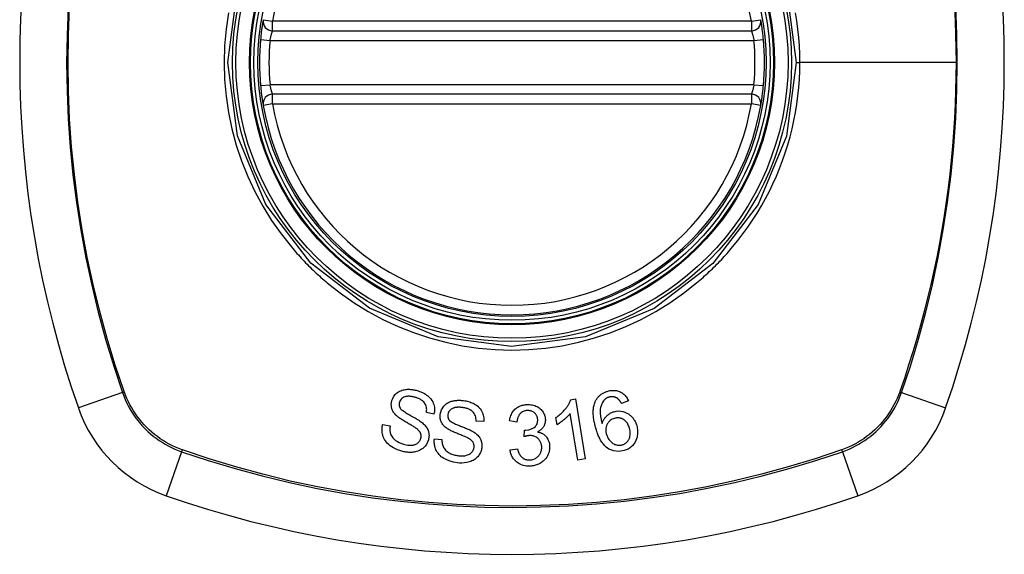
# Model space of a CAD drawing. Header units: inches. Extents: x 17 to 386, y 34 to 183.
# Tile 64 of 139: x 199.145 to 200.366, y 109.1 to 109.764. Entities that reach past the tile are written whole.
import ezdxf

# ---------------------------------------------------------------- set-up
doc = ezdxf.new("R2010")
doc.units = ezdxf.units.IN
doc.header["$MEASUREMENT"] = 0
doc.layers.add('Visible Edges(ANSI)', color=7, linetype='Continuous', lineweight=25)
doc.layers.add('Visible Tangent Edges(ANSI)', color=7, linetype='Continuous', lineweight=25)

msp = doc.modelspace()

# ---------------------------------------------------------------- linework, layer by layer
at = {"layer": 'Visible Edges(ANSI)'}
for p, q in [((199.4586, 109.7497), (200.0522, 109.7497)), ((200.0522, 109.671), (199.4586, 109.671)), ((199.8281, 109.2919), (199.834, 109.2929)), ((199.834, 109.2929), (199.8462, 109.2186)), ((199.8998, 109.2905), (199.8912, 109.2872)), ((199.6586, 109.274), (199.6493, 109.2759)), ((199.8113, 109.261), (199.8098, 109.2698)), ((199.8371, 109.2171), (199.8276, 109.275)), ((199.5951, 109.2613), (199.6044, 109.2594)), ((199.7203, 109.2648), (199.7108, 109.2654)), ((199.7615, 109.2643), (199.7523, 109.2656)), ((199.7705, 109.2461), (199.7711, 109.2542)), ((199.6592, 109.2433), (199.6686, 109.2428)), ((199.753, 109.2296), (199.7622, 109.2312)), ((199.8462, 109.2186), (199.8371, 109.2171))]:
    msp.add_line(p, q, dxfattribs=at)
at = {"layer": 'Visible Edges(ANSI)', "flags": 128}
for points in [[(199.447, 109.7635), (199.447, 109.7635), (199.4469, 109.7633), (199.4469, 109.7631), (199.4468, 109.7627), (199.4468, 109.7622), (199.4467, 109.7617), (199.4466, 109.761), (199.4464, 109.7603), (199.4463, 109.7594), (199.4461, 109.7585), (199.446, 109.7574), (199.4458, 109.7563), (199.4457, 109.7552), (199.4455, 109.7539), (199.4453, 109.7526), (199.4451, 109.7513), (199.4449, 109.7498), (199.4447, 109.7484), (199.4446, 109.7469), (199.4444, 109.7454), (199.4442, 109.7438), (199.444, 109.7422), (199.4439, 109.7406), (199.4437, 109.739)], [(200.0671, 109.739), (200.0669, 109.7406), (200.0668, 109.7422), (200.0666, 109.7438), (200.0664, 109.7454), (200.0663, 109.7469), (200.0661, 109.7484), (200.0659, 109.7498), (200.0657, 109.7513), (200.0655, 109.7526), (200.0654, 109.7539), (200.0652, 109.7552), (200.065, 109.7563), (200.0648, 109.7574), (200.0647, 109.7585), (200.0645, 109.7594), (200.0644, 109.7603), (200.0643, 109.761), (200.0642, 109.7617), (200.0641, 109.7622), (200.064, 109.7627), (200.0639, 109.7631), (200.0639, 109.7633), (200.0639, 109.7635), (200.0639, 109.7635)], [(199.4437, 109.6817), (199.4439, 109.6801), (199.444, 109.6785), (199.4442, 109.677), (199.4444, 109.6754), (199.4446, 109.6739), (199.4447, 109.6724), (199.4449, 109.6709), (199.4451, 109.6695), (199.4453, 109.6681), (199.4455, 109.6668), (199.4456, 109.6656), (199.4458, 109.6644), (199.446, 109.6633), (199.4461, 109.6623), (199.4463, 109.6613), (199.4464, 109.6605), (199.4465, 109.6597), (199.4467, 109.6591), (199.4468, 109.6585), (199.4468, 109.658), (199.4469, 109.6576), (199.4469, 109.6574), (199.447, 109.6572), (199.447, 109.6572)], [(200.0639, 109.6572), (200.0639, 109.6572), (200.0639, 109.6574), (200.0639, 109.6576), (200.064, 109.658), (200.0641, 109.6585), (200.0642, 109.6591), (200.0643, 109.6597), (200.0644, 109.6605), (200.0645, 109.6613), (200.0647, 109.6623), (200.0649, 109.6633), (200.065, 109.6644), (200.0652, 109.6656), (200.0654, 109.6668), (200.0655, 109.6681), (200.0657, 109.6695), (200.0659, 109.6709), (200.0661, 109.6724), (200.0663, 109.6739), (200.0665, 109.6754), (200.0666, 109.677), (200.0668, 109.6785), (200.0669, 109.6801), (200.0671, 109.6817)], [(199.6065, 109.2908), (199.6076, 109.2936), (199.6091, 109.2962), (199.6107, 109.2983), (199.6123, 109.2999), (199.6135, 109.3009), (199.6148, 109.3017), (199.6161, 109.3025), (199.6175, 109.3031), (199.619, 109.3037), (199.6204, 109.3041), (199.6219, 109.3044), (199.6233, 109.3046), (199.6247, 109.3048), (199.626, 109.3049), (199.6272, 109.3049), (199.6284, 109.3049), (199.6296, 109.3048), (199.6307, 109.3047), (199.6319, 109.3046), (199.6331, 109.3044), (199.6342, 109.3042), (199.6354, 109.3039), (199.6365, 109.3037), (199.6377, 109.3034)], [(199.6356, 109.2948), (199.6349, 109.295), (199.6342, 109.2952), (199.6335, 109.2954), (199.6328, 109.2956), (199.6321, 109.2957), (199.6313, 109.2958), (199.6306, 109.296), (199.6299, 109.296), (199.6291, 109.2961), (199.6284, 109.2962), (199.6277, 109.2962), (199.6269, 109.2962), (199.6262, 109.2962), (199.6254, 109.2961), (199.6247, 109.296), (199.6238, 109.2958), (199.6227, 109.2955), (199.6215, 109.295), (199.6202, 109.2943), (199.619, 109.2935), (199.618, 109.2925), (199.6171, 109.2914), (199.6164, 109.2901), (199.6159, 109.2888)], [(199.6493, 109.2759), (199.6495, 109.2772), (199.6496, 109.2785), (199.6497, 109.2799), (199.6496, 109.2812), (199.6494, 109.2825), (199.6491, 109.2838), (199.6487, 109.285), (199.6482, 109.2862), (199.6475, 109.2874), (199.6468, 109.2883), (199.6461, 109.2892), (199.6454, 109.2899), (199.6447, 109.2905), (199.644, 109.291), (199.6432, 109.2915), (199.6425, 109.292), (199.6416, 109.2925), (199.6408, 109.2929), (199.64, 109.2933), (199.6391, 109.2936), (199.6383, 109.294), (199.6374, 109.2943), (199.6365, 109.2946), (199.6356, 109.2948)], [(199.6377, 109.3034), (199.6393, 109.3029), (199.6408, 109.3023), (199.6424, 109.3017), (199.6439, 109.3011), (199.6454, 109.3004), (199.6468, 109.2996), (199.6482, 109.2987), (199.6496, 109.2978), (199.6509, 109.2968), (199.6523, 109.2957), (199.6536, 109.2944), (199.6549, 109.2929), (199.6561, 109.2912), (199.6571, 109.2894), (199.6579, 109.2876), (199.6585, 109.2859), (199.6589, 109.2843), (199.6592, 109.2828), (199.6593, 109.2814), (199.6594, 109.2799), (199.6593, 109.2784), (199.6592, 109.2769), (199.659, 109.2755), (199.6586, 109.274)], [(199.8584, 109.2891), (199.8587, 109.2899), (199.8591, 109.2907), (199.8595, 109.2915), (199.86, 109.2923), (199.8605, 109.293), (199.861, 109.2937), (199.8615, 109.2944), (199.8621, 109.2951), (199.8626, 109.2958), (199.8633, 109.2964), (199.8639, 109.297), (199.8646, 109.2976), (199.8653, 109.2982), (199.866, 109.2987), (199.8667, 109.2992), (199.8675, 109.2997), (199.8683, 109.3002), (199.8691, 109.3006), (199.8699, 109.301), (199.8707, 109.3014), (199.8716, 109.3017), (199.8724, 109.302), (199.8733, 109.3023), (199.8742, 109.3026)], [(199.8757, 109.2952), (199.8753, 109.2951), (199.875, 109.295), (199.8747, 109.2948), (199.8744, 109.2947), (199.874, 109.2946), (199.8737, 109.2944), (199.8734, 109.2943), (199.8731, 109.2941), (199.8728, 109.294), (199.8725, 109.2938), (199.8722, 109.2936), (199.8719, 109.2934), (199.8716, 109.2933), (199.8713, 109.2931), (199.8711, 109.2928), (199.8708, 109.2926), (199.8706, 109.2924), (199.8703, 109.2922), (199.8701, 109.2919), (199.8698, 109.2917), (199.8696, 109.2915), (199.8694, 109.2912), (199.8692, 109.2909), (199.8689, 109.2907)], [(199.8742, 109.3026), (199.8755, 109.3029), (199.8768, 109.3032), (199.8781, 109.3034), (199.8794, 109.3036), (199.8808, 109.3036), (199.8821, 109.3036), (199.8834, 109.3035), (199.8848, 109.3033), (199.886, 109.303), (199.8873, 109.3027), (199.8885, 109.3022), (199.8897, 109.3017), (199.8909, 109.3011), (199.892, 109.3004), (199.893, 109.2996), (199.894, 109.2988), (199.8949, 109.2979), (199.8958, 109.297), (199.8966, 109.296), (199.8974, 109.295), (199.898, 109.2939), (199.8987, 109.2928), (199.8993, 109.2916), (199.8998, 109.2905)], [(199.8857, 109.2939), (199.8853, 109.2941), (199.8849, 109.2943), (199.8845, 109.2945), (199.8841, 109.2947), (199.8837, 109.2949), (199.8833, 109.295), (199.8829, 109.2951), (199.8825, 109.2953), (199.8821, 109.2954), (199.8817, 109.2955), (199.8813, 109.2955), (199.8808, 109.2956), (199.8804, 109.2956), (199.88, 109.2957), (199.8796, 109.2957), (199.8791, 109.2957), (199.8787, 109.2957), (199.8783, 109.2956), (199.8778, 109.2956), (199.8774, 109.2955), (199.877, 109.2955), (199.8765, 109.2954), (199.8761, 109.2953), (199.8757, 109.2952)], [(199.8912, 109.2872), (199.891, 109.2876), (199.8909, 109.2879), (199.8907, 109.2882), (199.8905, 109.2885), (199.8903, 109.2888), (199.8901, 109.2891), (199.8899, 109.2894), (199.8897, 109.2897), (199.8895, 109.29), (199.8893, 109.2903), (199.889, 109.2906), (199.8888, 109.2909), (199.8886, 109.2912), (199.8884, 109.2915), (199.8881, 109.2918), (199.8879, 109.292), (199.8876, 109.2923), (199.8874, 109.2926), (199.8871, 109.2928), (199.8868, 109.293), (199.8866, 109.2933), (199.8863, 109.2935), (199.886, 109.2937), (199.8857, 109.2939)], [(199.6123, 109.2722), (199.6114, 109.273), (199.6106, 109.2739), (199.6098, 109.2748), (199.6091, 109.2757), (199.6085, 109.2767), (199.6079, 109.2777), (199.6074, 109.2787), (199.6069, 109.2797), (199.6066, 109.2807), (199.6063, 109.2815), (199.6062, 109.2824), (199.606, 109.2831), (199.6059, 109.2838), (199.6059, 109.2844), (199.6058, 109.2851), (199.6058, 109.2857), (199.6058, 109.2863), (199.6058, 109.287), (199.6059, 109.2876), (199.606, 109.2883), (199.6061, 109.2889), (199.6062, 109.2895), (199.6064, 109.2901), (199.6065, 109.2908)], [(199.6159, 109.2888), (199.6158, 109.2885), (199.6157, 109.2882), (199.6157, 109.2879), (199.6156, 109.2876), (199.6156, 109.2873), (199.6155, 109.2869), (199.6155, 109.2866), (199.6155, 109.2863), (199.6155, 109.286), (199.6155, 109.2857), (199.6155, 109.2854), (199.6156, 109.2851), (199.6156, 109.2848), (199.6157, 109.2845), (199.6157, 109.2841), (199.6158, 109.2838), (199.6159, 109.2835), (199.616, 109.2833), (199.6161, 109.283), (199.6162, 109.2827), (199.6164, 109.2824), (199.6165, 109.2821), (199.6167, 109.2818), (199.6168, 109.2816)], [(199.6168, 109.2816), (199.6174, 109.2808), (199.6181, 109.28), (199.619, 109.2792), (199.6201, 109.2784), (199.6212, 109.2776), (199.6224, 109.2768), (199.6236, 109.276), (199.6248, 109.2752), (199.6259, 109.2745), (199.627, 109.2739), (199.6282, 109.2732), (199.6293, 109.2726), (199.6304, 109.272), (199.6316, 109.2713), (199.6327, 109.2707), (199.634, 109.27), (199.6352, 109.2693), (199.6366, 109.2685), (199.638, 109.2676), (199.6394, 109.2668), (199.6408, 109.2658), (199.6422, 109.2649), (199.6434, 109.264), (199.6446, 109.2631)], [(199.6664, 109.2741), (199.6679, 109.2795), (199.6709, 109.2841), (199.6737, 109.2867), (199.6752, 109.2877), (199.6766, 109.2885), (199.678, 109.2892), (199.6793, 109.2897), (199.6805, 109.2901), (199.6815, 109.2903), (199.6824, 109.2905), (199.6833, 109.2907), (199.6842, 109.2909), (199.6851, 109.291), (199.6861, 109.2912), (199.687, 109.2912), (199.6879, 109.2913), (199.6889, 109.2913), (199.6898, 109.2913), (199.6908, 109.2913), (199.6917, 109.2913), (199.6926, 109.2912), (199.6936, 109.2912), (199.6945, 109.2911), (199.6954, 109.2909)], [(199.6946, 109.2822), (199.694, 109.2823), (199.6933, 109.2824), (199.6927, 109.2825), (199.692, 109.2825), (199.6913, 109.2826), (199.6907, 109.2826), (199.69, 109.2826), (199.6893, 109.2826), (199.6887, 109.2826), (199.688, 109.2826), (199.6874, 109.2825), (199.6867, 109.2825), (199.686, 109.2824), (199.6854, 109.2823), (199.6847, 109.2822), (199.6841, 109.282), (199.6835, 109.2818), (199.6828, 109.2816), (199.6817, 109.2811), (199.6802, 109.2802), (199.6786, 109.2788), (199.6773, 109.2772), (199.6764, 109.2754), (199.6759, 109.2735)], [(199.7108, 109.2654), (199.7108, 109.267), (199.7107, 109.2687), (199.7104, 109.2703), (199.71, 109.2719), (199.7094, 109.2734), (199.7086, 109.2748), (199.7077, 109.2761), (199.7069, 109.2771), (199.7061, 109.2778), (199.7054, 109.2783), (199.7048, 109.2788), (199.7041, 109.2792), (199.7034, 109.2796), (199.7026, 109.28), (199.7019, 109.2803), (199.7011, 109.2806), (199.7003, 109.2809), (199.6995, 109.2812), (199.6987, 109.2814), (199.6979, 109.2816), (199.6971, 109.2818), (199.6963, 109.282), (199.6954, 109.2821), (199.6946, 109.2822)], [(199.6954, 109.2909), (199.697, 109.2907), (199.6985, 109.2904), (199.7, 109.2901), (199.7015, 109.2897), (199.703, 109.2892), (199.7044, 109.2887), (199.7058, 109.2882), (199.7072, 109.2875), (199.7086, 109.2868), (199.7099, 109.286), (199.7114, 109.2851), (199.7129, 109.2839), (199.7145, 109.2825), (199.7159, 109.2808), (199.7172, 109.2791), (199.7181, 109.2773), (199.7189, 109.2757), (199.7194, 109.2741), (199.7198, 109.2726), (199.7201, 109.271), (199.7203, 109.2695), (199.7204, 109.2679), (199.7204, 109.2664), (199.7203, 109.2648)], [(199.7523, 109.2656), (199.7526, 109.2673), (199.7529, 109.269), (199.7534, 109.2706), (199.754, 109.2723), (199.7546, 109.2738), (199.7554, 109.2754), (199.7563, 109.2768), (199.7573, 109.2781), (199.7582, 109.2792), (199.7591, 109.2801), (199.76, 109.2809), (199.7609, 109.2816), (199.7618, 109.2823), (199.7628, 109.2829), (199.7638, 109.2835), (199.7648, 109.284), (199.7659, 109.2844), (199.767, 109.2848), (199.7681, 109.2852), (199.7693, 109.2854), (199.7704, 109.2857), (199.7716, 109.2858), (199.7727, 109.286), (199.7739, 109.286)], [(199.7739, 109.286), (199.7756, 109.2861), (199.7772, 109.286), (199.7788, 109.2858), (199.7804, 109.2855), (199.782, 109.2852), (199.7836, 109.2847), (199.7851, 109.2841), (199.7865, 109.2834), (199.7879, 109.2826), (199.7892, 109.2817), (199.7904, 109.2807), (199.7915, 109.2797), (199.7925, 109.2786), (199.7933, 109.2776), (199.794, 109.2765), (199.7946, 109.2755), (199.795, 109.2746), (199.7955, 109.2736), (199.7958, 109.2727), (199.7961, 109.2717), (199.7964, 109.2707), (199.7965, 109.2697), (199.7967, 109.2687), (199.7968, 109.2676)], [(199.8098, 109.2698), (199.8113, 109.2709), (199.8127, 109.2719), (199.814, 109.2729), (199.8152, 109.2739), (199.8163, 109.2749), (199.8174, 109.2759), (199.8184, 109.2769), (199.8193, 109.2779), (199.8202, 109.2789), (199.821, 109.2798), (199.8218, 109.2807), (199.8225, 109.2816), (199.8231, 109.2825), (199.8237, 109.2833), (199.8243, 109.2841), (199.8248, 109.2849), (199.8253, 109.2857), (199.8258, 109.2866), (199.8263, 109.2874), (199.8267, 109.2883), (199.8271, 109.2892), (199.8275, 109.2901), (199.8278, 109.291), (199.8281, 109.2919)], [(199.8593, 109.2565), (199.859, 109.2579), (199.8586, 109.2594), (199.8582, 109.2608), (199.8579, 109.2622), (199.8576, 109.2636), (199.8573, 109.2651), (199.857, 109.2665), (199.8568, 109.2679), (199.8566, 109.2693), (199.8564, 109.2707), (199.8563, 109.2721), (199.8562, 109.2735), (199.8561, 109.2749), (199.8561, 109.2762), (199.8561, 109.2776), (199.8562, 109.2789), (199.8563, 109.2802), (199.8564, 109.2815), (199.8566, 109.2828), (199.8568, 109.2841), (199.8571, 109.2854), (199.8575, 109.2867), (199.8579, 109.2879), (199.8584, 109.2891)], [(199.8689, 109.2907), (199.8676, 109.2887), (199.8666, 109.2867), (199.8658, 109.2845), (199.8653, 109.2823), (199.8649, 109.2802), (199.8648, 109.2784), (199.8648, 109.2769), (199.8648, 109.2759), (199.8648, 109.2751), (199.8649, 109.2742), (199.865, 109.2734), (199.8651, 109.2725), (199.8652, 109.2717), (199.8653, 109.2708), (199.8654, 109.27), (199.8656, 109.2691), (199.8658, 109.2683), (199.8659, 109.2674), (199.8661, 109.2666), (199.8663, 109.2657), (199.8665, 109.2649), (199.8667, 109.2641), (199.8669, 109.2632), (199.8672, 109.2624)], [(199.6368, 109.2564), (199.6362, 109.2568), (199.6355, 109.2573), (199.6347, 109.2578), (199.6338, 109.2584), (199.6329, 109.259), (199.6318, 109.2596), (199.6308, 109.2602), (199.6296, 109.2609), (199.6285, 109.2615), (199.6273, 109.2622), (199.6261, 109.2629), (199.6249, 109.2636), (199.6237, 109.2643), (199.6225, 109.265), (199.6213, 109.2657), (199.6202, 109.2664), (199.6191, 109.2671), (199.618, 109.2678), (199.617, 109.2685), (199.6159, 109.2692), (199.6149, 109.27), (199.6139, 109.2707), (199.613, 109.2714), (199.6123, 109.2722)], [(199.6746, 109.2565), (199.6737, 109.2572), (199.6727, 109.258), (199.6719, 109.2588), (199.671, 109.2596), (199.6702, 109.2605), (199.6695, 109.2614), (199.6689, 109.2623), (199.6683, 109.2633), (199.6678, 109.2642), (199.6675, 109.265), (199.6671, 109.2658), (199.6669, 109.2665), (199.6667, 109.2672), (199.6666, 109.2678), (199.6664, 109.2684), (199.6663, 109.269), (199.6663, 109.2697), (199.6662, 109.2703), (199.6662, 109.2709), (199.6662, 109.2716), (199.6662, 109.2722), (199.6662, 109.2729), (199.6663, 109.2735), (199.6664, 109.2741)], [(199.6759, 109.2735), (199.6759, 109.2732), (199.6758, 109.2729), (199.6758, 109.2725), (199.6758, 109.2722), (199.6758, 109.2719), (199.6758, 109.2716), (199.6758, 109.2713), (199.6759, 109.271), (199.6759, 109.2707), (199.676, 109.2704), (199.676, 109.2701), (199.6761, 109.2698), (199.6762, 109.2695), (199.6763, 109.2692), (199.6764, 109.2689), (199.6765, 109.2686), (199.6766, 109.2683), (199.6768, 109.268), (199.6769, 109.2677), (199.6771, 109.2675), (199.6773, 109.2672), (199.6775, 109.267), (199.6777, 109.2667), (199.6779, 109.2664)], [(199.7745, 109.2785), (199.7731, 109.2784), (199.7719, 109.2782), (199.7706, 109.2778), (199.7694, 109.2774), (199.7683, 109.2768), (199.7673, 109.2761), (199.7665, 109.2755), (199.7658, 109.2749), (199.7653, 109.2743), (199.7649, 109.2738), (199.7644, 109.2732), (199.764, 109.2726), (199.7637, 109.272), (199.7634, 109.2713), (199.7631, 109.2707), (199.7628, 109.27), (199.7626, 109.2693), (199.7623, 109.2686), (199.7622, 109.2679), (199.762, 109.2672), (199.7618, 109.2665), (199.7617, 109.2658), (199.7616, 109.2651), (199.7615, 109.2643)], [(199.7873, 109.2674), (199.7872, 109.2681), (199.7871, 109.2689), (199.787, 109.2697), (199.7868, 109.2704), (199.7865, 109.2711), (199.7863, 109.2719), (199.7859, 109.2725), (199.7855, 109.2732), (199.7851, 109.2738), (199.7846, 109.2745), (199.7841, 109.275), (199.7835, 109.2756), (199.7829, 109.2761), (199.7822, 109.2766), (199.7815, 109.277), (199.7808, 109.2774), (199.7801, 109.2777), (199.7793, 109.2779), (199.7785, 109.2782), (199.7777, 109.2783), (199.7769, 109.2784), (199.7761, 109.2785), (199.7753, 109.2785), (199.7745, 109.2785)], [(199.8276, 109.275), (199.8272, 109.2744), (199.8268, 109.2739), (199.8264, 109.2734), (199.8259, 109.2729), (199.8255, 109.2724), (199.825, 109.2719), (199.8245, 109.2714), (199.824, 109.2709), (199.8235, 109.2704), (199.823, 109.2699), (199.8225, 109.2695), (199.822, 109.269), (199.8215, 109.2686), (199.821, 109.2681), (199.8205, 109.2676), (199.8197, 109.2671), (199.8189, 109.2664), (199.818, 109.2657), (199.817, 109.2649), (199.816, 109.2641), (199.8149, 109.2633), (199.8137, 109.2625), (199.8125, 109.2618), (199.8113, 109.261)], [(199.8672, 109.2624), (199.8674, 109.2632), (199.8677, 109.2639), (199.8679, 109.2646), (199.8682, 109.2653), (199.8686, 109.266), (199.8689, 109.2667), (199.8693, 109.2674), (199.8697, 109.2681), (199.8702, 109.2688), (199.8706, 109.2694), (199.8712, 109.2701), (199.8717, 109.2708), (199.8724, 109.2714), (199.8731, 109.2721), (199.8738, 109.2727), (199.8746, 109.2734), (199.8754, 109.274), (199.8763, 109.2746), (199.8772, 109.2751), (199.8781, 109.2756), (199.879, 109.276), (199.88, 109.2764), (199.8809, 109.2768), (199.8819, 109.2771)], [(199.8819, 109.2771), (199.8846, 109.2777), (199.8873, 109.278), (199.89, 109.2779), (199.8926, 109.2774), (199.8951, 109.2767), (199.8971, 109.2758), (199.8987, 109.275), (199.8998, 109.2744), (199.9007, 109.2737), (199.9016, 109.273), (199.9025, 109.2723), (199.9033, 109.2715), (199.9041, 109.2707), (199.9049, 109.2698), (199.9056, 109.269), (199.9062, 109.268), (199.9068, 109.2671), (199.9074, 109.2661), (199.9079, 109.2651), (199.9084, 109.2641), (199.9089, 109.2631), (199.9093, 109.262), (199.9096, 109.2609), (199.91, 109.2598)], [(199.901, 109.2567), (199.9006, 109.2579), (199.9001, 109.2592), (199.8996, 109.2604), (199.899, 109.2615), (199.8984, 109.2627), (199.8976, 109.2637), (199.8968, 109.2647), (199.8958, 109.2657), (199.8948, 109.2665), (199.8939, 109.2672), (199.893, 109.2677), (199.8921, 109.2682), (199.8914, 109.2685), (199.8906, 109.2688), (199.8898, 109.269), (199.889, 109.2692), (199.8882, 109.2693), (199.8873, 109.2694), (199.8865, 109.2694), (199.8857, 109.2694), (199.8848, 109.2693), (199.884, 109.2692), (199.8832, 109.269), (199.8824, 109.2688)], [(199.6189, 109.228), (199.6163, 109.2289), (199.6136, 109.2298), (199.6111, 109.2309), (199.6086, 109.2321), (199.6063, 109.2335), (199.6043, 109.2348), (199.6026, 109.2362), (199.6011, 109.2376), (199.5997, 109.2392), (199.5985, 109.2409), (199.5974, 109.2426), (199.5965, 109.2444), (199.5958, 109.2461), (199.5952, 109.2478), (199.5948, 109.2493), (199.5946, 109.2507), (199.5944, 109.252), (199.5943, 109.2534), (199.5943, 109.2547), (199.5943, 109.256), (199.5944, 109.2573), (199.5946, 109.2586), (199.5948, 109.26), (199.5951, 109.2613)], [(199.6044, 109.2594), (199.6043, 109.2587), (199.6042, 109.258), (199.6041, 109.2573), (199.6041, 109.2565), (199.604, 109.2558), (199.604, 109.2551), (199.604, 109.2543), (199.6041, 109.2536), (199.6041, 109.2529), (199.6042, 109.2521), (199.6044, 109.2514), (199.6045, 109.2507), (199.6047, 109.25), (199.605, 109.2492), (199.6054, 109.2482), (199.606, 109.2471), (199.6068, 109.2459), (199.6079, 109.2445), (199.6093, 109.243), (199.6111, 109.2415), (199.6133, 109.24), (199.6157, 109.2387), (199.6183, 109.2376), (199.6209, 109.2367)], [(199.6446, 109.2631), (199.6455, 109.2622), (199.6465, 109.2613), (199.6474, 109.2603), (199.6482, 109.2593), (199.649, 109.2583), (199.6498, 109.2572), (199.6504, 109.2561), (199.651, 109.255), (199.6514, 109.2539), (199.6518, 109.2529), (199.652, 109.2519), (199.6522, 109.251), (199.6524, 109.2502), (199.6525, 109.2494), (199.6525, 109.2487), (199.6526, 109.2479), (199.6526, 109.2472), (199.6525, 109.2464), (199.6525, 109.2457), (199.6524, 109.2449), (199.6523, 109.2442), (199.6521, 109.2435), (199.652, 109.2427), (199.6518, 109.242)], [(199.6779, 109.2664), (199.6785, 109.2658), (199.6794, 109.2651), (199.6804, 109.2644), (199.6815, 109.2637), (199.6828, 109.2631), (199.6841, 109.2624), (199.6854, 109.2618), (199.6866, 109.2613), (199.6878, 109.2607), (199.689, 109.2603), (199.6902, 109.2598), (199.6914, 109.2593), (199.6926, 109.2589), (199.6939, 109.2584), (199.6951, 109.2579), (199.6964, 109.2574), (199.6978, 109.2568), (199.6992, 109.2562), (199.7007, 109.2556), (199.7023, 109.2549), (199.7038, 109.2542), (199.7053, 109.2535), (199.7067, 109.2527), (199.7079, 109.252)], [(199.7726, 109.2542), (199.7762, 109.2547), (199.7797, 109.2558), (199.7827, 109.2575), (199.7844, 109.2589), (199.7849, 109.2595), (199.7852, 109.2598), (199.7854, 109.2602), (199.7857, 109.2606), (199.7859, 109.2609), (199.7861, 109.2613), (199.7863, 109.2617), (199.7865, 109.2621), (199.7866, 109.2626), (199.7868, 109.263), (199.7869, 109.2634), (199.787, 109.2638), (199.7871, 109.2643), (199.7872, 109.2647), (199.7872, 109.2652), (199.7873, 109.2656), (199.7873, 109.266), (199.7873, 109.2665), (199.7873, 109.2669), (199.7873, 109.2674)], [(199.7968, 109.2676), (199.7968, 109.267), (199.7968, 109.2663), (199.7967, 109.2656), (199.7967, 109.2649), (199.7966, 109.2642), (199.7965, 109.2635), (199.7963, 109.2629), (199.7961, 109.2622), (199.7959, 109.2615), (199.7957, 109.2609), (199.7954, 109.2602), (199.7951, 109.2596), (199.7947, 109.2589), (199.7942, 109.2581), (199.7938, 109.2574), (199.7932, 109.2567), (199.7926, 109.256), (199.7919, 109.2553), (199.7912, 109.2547), (199.7904, 109.254), (199.7896, 109.2535), (199.7888, 109.2529), (199.788, 109.2524), (199.7871, 109.252)], [(199.8824, 109.2688), (199.881, 109.2683), (199.8797, 109.2677), (199.8784, 109.267), (199.8773, 109.2662), (199.8762, 109.2653), (199.8752, 109.2642), (199.8745, 109.2632), (199.8739, 109.2623), (199.8734, 109.2615), (199.873, 109.2607), (199.8727, 109.2599), (199.8724, 109.2591), (199.8722, 109.2583), (199.872, 109.2575), (199.8718, 109.2566), (199.8717, 109.2558), (199.8717, 109.2549), (199.8717, 109.2541), (199.8717, 109.2532), (199.8718, 109.2524), (199.8719, 109.2515), (199.8721, 109.2507), (199.8723, 109.2499), (199.8725, 109.249)], [(199.91, 109.2598), (199.9104, 109.2583), (199.9107, 109.2567), (199.9109, 109.2551), (199.9111, 109.2534), (199.9111, 109.2518), (199.9111, 109.2502), (199.9109, 109.2486), (199.9107, 109.247), (199.9104, 109.2453), (199.9099, 109.2434), (199.9091, 109.2414), (199.9081, 109.2394), (199.907, 109.2375), (199.9058, 109.236), (199.9047, 109.2347), (199.9037, 109.2338), (199.9027, 109.2329), (199.9016, 109.2321), (199.9005, 109.2314), (199.8994, 109.2307), (199.8982, 109.2301), (199.897, 109.2296), (199.8957, 109.2292), (199.8944, 109.2288)], [(199.6424, 109.2438), (199.6425, 109.2445), (199.6427, 109.2452), (199.6428, 109.246), (199.6428, 109.2467), (199.6428, 109.2474), (199.6427, 109.2482), (199.6425, 109.2489), (199.6424, 109.2496), (199.6421, 109.2502), (199.6419, 109.2507), (199.6416, 109.2513), (199.6414, 109.2517), (199.6411, 109.2522), (199.6408, 109.2526), (199.6404, 109.253), (199.6401, 109.2535), (199.6397, 109.2539), (199.6393, 109.2543), (199.6389, 109.2546), (199.6385, 109.255), (199.6381, 109.2554), (199.6377, 109.2557), (199.6372, 109.2561), (199.6368, 109.2564)], [(199.7011, 109.2443), (199.7005, 109.2447), (199.6997, 109.245), (199.6988, 109.2454), (199.6979, 109.2459), (199.6968, 109.2463), (199.6957, 109.2468), (199.6946, 109.2473), (199.6934, 109.2477), (199.6922, 109.2482), (199.6909, 109.2488), (199.6896, 109.2493), (199.6883, 109.2498), (199.687, 109.2503), (199.6857, 109.2509), (199.6845, 109.2514), (199.6833, 109.2519), (199.6821, 109.2525), (199.6809, 109.253), (199.6798, 109.2535), (199.6786, 109.2541), (199.6775, 109.2547), (199.6765, 109.2553), (199.6755, 109.2559), (199.6746, 109.2565)], [(199.7079, 109.252), (199.709, 109.2513), (199.71, 109.2505), (199.7111, 109.2497), (199.712, 109.2488), (199.713, 109.2479), (199.7138, 109.2469), (199.7147, 109.2459), (199.7154, 109.2448), (199.716, 109.2438), (199.7164, 109.2429), (199.7168, 109.242), (199.7172, 109.2411), (199.7174, 109.2403), (199.7176, 109.2396), (199.7178, 109.2388), (199.7179, 109.2381), (199.718, 109.2373), (199.7181, 109.2366), (199.7181, 109.2359), (199.7182, 109.2351), (199.7181, 109.2344), (199.7181, 109.2336), (199.718, 109.2329), (199.7179, 109.2321)], [(199.7769, 109.2474), (199.7766, 109.2474), (199.7763, 109.2474), (199.7761, 109.2474), (199.7758, 109.2473), (199.7755, 109.2473), (199.7753, 109.2473), (199.775, 109.2472), (199.7747, 109.2472), (199.7745, 109.2471), (199.7742, 109.2471), (199.7739, 109.247), (199.7737, 109.247), (199.7734, 109.2469), (199.7731, 109.2468), (199.7728, 109.2468), (199.7726, 109.2467), (199.7723, 109.2466), (199.772, 109.2466), (199.7718, 109.2465), (199.7715, 109.2464), (199.7712, 109.2463), (199.771, 109.2463), (199.7707, 109.2462), (199.7705, 109.2461)], [(199.7711, 109.2542), (199.7711, 109.2542), (199.7712, 109.2542), (199.7712, 109.2542), (199.7713, 109.2542), (199.7714, 109.2542), (199.7714, 109.2542), (199.7715, 109.2542), (199.7716, 109.2542), (199.7716, 109.2542), (199.7717, 109.2542), (199.7718, 109.2542), (199.7718, 109.2542), (199.7719, 109.2542), (199.7719, 109.2542), (199.772, 109.2542), (199.7721, 109.2542), (199.7721, 109.2542), (199.7722, 109.2542), (199.7722, 109.2542), (199.7723, 109.2542), (199.7724, 109.2542), (199.7724, 109.2542), (199.7725, 109.2542), (199.7726, 109.2542)], [(199.7922, 109.2336), (199.7922, 109.2344), (199.7921, 109.2352), (199.7919, 109.2361), (199.7917, 109.2369), (199.7915, 109.2377), (199.7912, 109.2385), (199.7909, 109.2393), (199.7905, 109.2401), (199.7901, 109.2408), (199.7896, 109.2415), (199.7891, 109.2422), (199.7886, 109.2429), (199.7879, 109.2435), (199.7873, 109.2441), (199.7865, 109.2447), (199.7857, 109.2453), (199.7847, 109.2458), (199.7837, 109.2463), (199.7826, 109.2467), (199.7815, 109.247), (199.7803, 109.2473), (199.7792, 109.2474), (199.778, 109.2475), (199.7769, 109.2474)], [(199.7871, 109.252), (199.7879, 109.2518), (199.7887, 109.2516), (199.7895, 109.2514), (199.7902, 109.2512), (199.791, 109.2509), (199.7917, 109.2506), (199.7924, 109.2503), (199.7931, 109.2499), (199.7938, 109.2495), (199.7945, 109.2491), (199.7951, 109.2486), (199.7957, 109.2482), (199.7963, 109.2476), (199.7969, 109.2471), (199.7976, 109.2463), (199.7983, 109.2455), (199.799, 109.2444), (199.7997, 109.2431), (199.8004, 109.2417), (199.8009, 109.2403), (199.8013, 109.2388), (199.8017, 109.2373), (199.8019, 109.2357), (199.802, 109.2342)], [(199.8944, 109.2288), (199.888, 109.2277), (199.8815, 109.2284), (199.8756, 109.2307), (199.8721, 109.2332), (199.8709, 109.2342), (199.87, 109.2352), (199.8691, 109.2362), (199.8682, 109.2372), (199.8674, 109.2383), (199.8667, 109.2394), (199.866, 109.2405), (199.8653, 109.2416), (199.8647, 109.2428), (199.8641, 109.244), (199.8635, 109.2452), (199.8629, 109.2464), (199.8624, 109.2477), (199.8619, 109.2489), (199.8614, 109.2502), (199.861, 109.2515), (199.8605, 109.2527), (199.8601, 109.254), (199.8597, 109.2553), (199.8593, 109.2565)], [(199.8725, 109.249), (199.8728, 109.2479), (199.8732, 109.2469), (199.8737, 109.2458), (199.8742, 109.2448), (199.8748, 109.2438), (199.8755, 109.2428), (199.8762, 109.2418), (199.877, 109.2409), (199.8778, 109.24), (199.8786, 109.2392), (199.8796, 109.2384), (199.8805, 109.2377), (199.8816, 109.2371), (199.8826, 109.2366), (199.8837, 109.2362), (199.8848, 109.2359), (199.8858, 109.2357), (199.8868, 109.2355), (199.8877, 109.2354), (199.8886, 109.2354), (199.8895, 109.2355), (199.8904, 109.2356), (199.8913, 109.2357), (199.8921, 109.2359)], [(199.8921, 109.2359), (199.8929, 109.2362), (199.8936, 109.2365), (199.8943, 109.2368), (199.895, 109.2371), (199.8956, 109.2375), (199.8963, 109.238), (199.8969, 109.2384), (199.8975, 109.239), (199.898, 109.2395), (199.8985, 109.2401), (199.899, 109.2407), (199.8994, 109.2413), (199.8998, 109.242), (199.9002, 109.2426), (199.9005, 109.2433), (199.9009, 109.2442), (199.9013, 109.2453), (199.9016, 109.2467), (199.9019, 109.2483), (199.902, 109.25), (199.9019, 109.2517), (199.9017, 109.2534), (199.9014, 109.255), (199.901, 109.2567)], [(199.6518, 109.242), (199.6508, 109.2392), (199.6493, 109.2366), (199.6477, 109.2344), (199.646, 109.2327), (199.6447, 109.2315), (199.6433, 109.2305), (199.6418, 109.2296), (199.6403, 109.2288), (199.6387, 109.2282), (199.6371, 109.2276), (199.6355, 109.2272), (199.634, 109.2269), (199.6326, 109.2267), (199.6312, 109.2266), (199.6299, 109.2266), (199.6287, 109.2265), (199.6275, 109.2266), (199.6262, 109.2267), (199.625, 109.2268), (199.6238, 109.227), (199.6225, 109.2272), (199.6213, 109.2274), (199.6201, 109.2277), (199.6189, 109.228)], [(199.6209, 109.2367), (199.6227, 109.2362), (199.6244, 109.2359), (199.6262, 109.2356), (199.628, 109.2355), (199.6297, 109.2355), (199.6311, 109.2355), (199.6323, 109.2357), (199.6334, 109.2359), (199.6344, 109.2361), (199.6354, 109.2365), (199.6364, 109.2369), (199.6373, 109.2373), (199.6381, 109.2379), (199.6389, 109.2385), (199.6395, 109.239), (199.64, 109.2396), (199.6404, 109.2401), (199.6408, 109.2406), (199.6411, 109.2411), (199.6414, 109.2416), (199.6417, 109.2421), (199.642, 109.2427), (199.6422, 109.2432), (199.6424, 109.2438)], [(199.6874, 109.2137), (199.683, 109.2145), (199.6789, 109.2156), (199.6755, 109.2168), (199.6728, 109.218), (199.6708, 109.2191), (199.6692, 109.2201), (199.6677, 109.2213), (199.6663, 109.2226), (199.665, 109.224), (199.6638, 109.2255), (199.6627, 109.227), (199.6619, 109.2285), (199.6612, 109.2299), (199.6606, 109.2312), (199.6602, 109.2325), (199.6598, 109.2337), (199.6596, 109.2349), (199.6593, 109.2361), (199.6592, 109.2373), (199.6591, 109.2385), (199.659, 109.2397), (199.659, 109.2409), (199.6591, 109.2421), (199.6592, 109.2433)], [(199.6686, 109.2428), (199.6686, 109.2415), (199.6686, 109.2402), (199.6688, 109.2389), (199.669, 109.2377), (199.6692, 109.2364), (199.6696, 109.2352), (199.6701, 109.2339), (199.6706, 109.2328), (199.6713, 109.2317), (199.6721, 109.2306), (199.673, 109.2295), (199.674, 109.2286), (199.6751, 109.2277), (199.6762, 109.2269), (199.6773, 109.2262), (199.6785, 109.2256), (199.6796, 109.225), (199.6808, 109.2245), (199.6819, 109.2241), (199.6832, 109.2237), (199.6844, 109.2233), (199.6856, 109.223), (199.6869, 109.2228), (199.6881, 109.2226)], [(199.6881, 109.2226), (199.6894, 109.2224), (199.6906, 109.2223), (199.6919, 109.2223), (199.6931, 109.2222), (199.6943, 109.2223), (199.6956, 109.2224), (199.6968, 109.2225), (199.698, 109.2228), (199.6992, 109.2231), (199.7004, 109.2234), (199.7015, 109.2239), (199.7026, 109.2244), (199.7036, 109.225), (199.7045, 109.2257), (199.7053, 109.2265), (199.706, 109.2272), (199.7065, 109.2279), (199.7069, 109.2286), (199.7073, 109.2292), (199.7076, 109.2298), (199.7079, 109.2305), (199.7081, 109.2312), (199.7082, 109.2319), (199.7084, 109.2326)], [(199.7084, 109.2326), (199.7084, 109.2333), (199.7085, 109.234), (199.7085, 109.2347), (199.7084, 109.2354), (199.7083, 109.2361), (199.7081, 109.2368), (199.7079, 109.2375), (199.7077, 109.2381), (199.7074, 109.2387), (199.7071, 109.2392), (199.7068, 109.2397), (199.7064, 109.2401), (199.7061, 109.2406), (199.7057, 109.241), (199.7053, 109.2414), (199.7049, 109.2417), (199.7045, 109.2421), (199.704, 109.2425), (199.7035, 109.2428), (199.7031, 109.2431), (199.7026, 109.2434), (199.7021, 109.2437), (199.7016, 109.244), (199.7011, 109.2443)], [(199.7775, 109.2172), (199.7787, 109.2173), (199.7799, 109.2175), (199.7811, 109.2177), (199.7823, 109.2181), (199.7833, 109.2185), (199.7844, 109.2191), (199.7854, 109.2197), (199.7863, 109.2204), (199.7872, 109.2211), (199.7879, 109.2218), (199.7886, 109.2225), (199.7892, 109.2233), (199.7897, 109.224), (199.7902, 109.2248), (199.7906, 109.2256), (199.791, 109.2264), (199.7913, 109.2273), (199.7916, 109.2282), (199.7919, 109.229), (199.792, 109.2299), (199.7921, 109.2308), (199.7922, 109.2317), (199.7922, 109.2326), (199.7922, 109.2336)], [(199.802, 109.2342), (199.802, 109.2322), (199.8018, 109.2301), (199.8015, 109.2281), (199.801, 109.2262), (199.8003, 109.2243), (199.7994, 109.2225), (199.7984, 109.2207), (199.7972, 109.2191), (199.7961, 109.2178), (199.7949, 109.2166), (199.7939, 109.2156), (199.7928, 109.2148), (199.7918, 109.214), (199.7907, 109.2133), (199.7895, 109.2126), (199.7883, 109.212), (199.7871, 109.2115), (199.7858, 109.211), (199.7845, 109.2106), (199.7832, 109.2103), (199.7819, 109.21), (199.7805, 109.2098), (199.7792, 109.2097), (199.7778, 109.2096)], [(199.7179, 109.2321), (199.7177, 109.231), (199.7175, 109.2298), (199.7171, 109.2287), (199.7167, 109.2275), (199.7163, 109.2264), (199.7157, 109.2254), (199.7151, 109.2243), (199.7145, 109.2233), (199.7137, 109.2224), (199.7129, 109.2213), (199.712, 109.2203), (199.7109, 109.2194), (199.7097, 109.2184), (199.7084, 109.2175), (199.7071, 109.2167), (199.7057, 109.216), (199.7042, 109.2154), (199.7027, 109.2148), (199.701, 109.2143), (199.6989, 109.2139), (199.6963, 109.2135), (199.6933, 109.2133), (199.6903, 109.2134), (199.6874, 109.2137)], [(199.7778, 109.2096), (199.7757, 109.2096), (199.7735, 109.2097), (199.7714, 109.21), (199.7693, 109.2105), (199.7673, 109.2111), (199.7655, 109.2119), (199.7639, 109.2128), (199.7625, 109.2137), (199.7614, 109.2145), (199.7605, 109.2153), (199.7596, 109.2161), (199.7588, 109.217), (199.758, 109.2179), (199.7573, 109.2188), (199.7566, 109.2198), (199.756, 109.2208), (199.7554, 109.2219), (199.7549, 109.2229), (199.7545, 109.224), (199.7541, 109.2251), (199.7537, 109.2262), (199.7535, 109.2273), (199.7532, 109.2285), (199.753, 109.2296)], [(199.7622, 109.2312), (199.7625, 109.2302), (199.7628, 109.2291), (199.7632, 109.228), (199.7636, 109.2269), (199.764, 109.2258), (199.7645, 109.2248), (199.7651, 109.2238), (199.7657, 109.2229), (199.7664, 109.2219), (199.7671, 109.2211), (199.7679, 109.2204), (199.7687, 109.2197), (199.7694, 109.2192), (199.7701, 109.2188), (199.7708, 109.2185), (199.7715, 109.2182), (199.7722, 109.2179), (199.7729, 109.2177), (199.7737, 109.2175), (199.7744, 109.2174), (199.7752, 109.2173), (199.776, 109.2172), (199.7768, 109.2172), (199.7775, 109.2172)]]:
    msp.add_lwpolyline(points, dxfattribs=at)
at = {"layer": 'Visible Edges(ANSI)'}
for radius in [0.3199, 0.315]:
    msp.add_circle((199.7554, 109.7104), radius, dxfattribs=at)
for centre, radius, start, end in [((200.4444, 109.7104), 1.2992, 160.7337, 199.2663), ((199.0664, 109.7104), 1.2992, 340.7337, 19.2663), ((199.4586, 109.7615), 0.0118, 170.216, 270), ((200.0522, 109.7615), 0.0118, 270, 9.784), ((199.7554, 109.7104), 0.313, 174.7499, 185.2501), ((199.7554, 109.7104), 0.313, 354.7499, 5.2501), ((199.4586, 109.6592), 0.0118, 90, 189.784), ((200.0522, 109.6592), 0.0118, 350.216, 90), ((199.7554, 109.7104), 0.313, 189.784, 350.216), ((199.3852, 109.3401), 0.1772, 199.2663, 250.7337), ((200.1256, 109.3401), 0.1772, 289.2663, 340.7337), ((199.7554, 110.3993), 1.2992, 250.7337, 289.2663)]:
    msp.add_arc(centre, radius, start, end, dxfattribs=at)
at = {"layer": 'Visible Tangent Edges(ANSI)'}
for p, q in [((199.447, 109.7635), (199.4586, 109.7615)), ((199.4586, 109.7497), (199.4586, 109.7615)), ((200.0522, 109.7615), (199.4586, 109.7615)), ((200.0522, 109.7615), (200.0639, 109.7635)), ((200.0522, 109.7615), (200.0522, 109.7497)), ((199.4437, 109.739), (199.4555, 109.7379)), ((199.4555, 109.7379), (200.0553, 109.7379)), ((200.0553, 109.7379), (200.0671, 109.739)), ((200.1076, 109.7104), (200.1122, 109.7104)), ((200.3058, 109.7104), (200.1122, 109.7104)), ((199.4437, 109.6817), (199.4555, 109.6828)), ((200.0553, 109.6828), (199.4555, 109.6828)), ((200.0553, 109.6828), (200.0671, 109.6817)), ((199.4586, 109.6592), (199.4586, 109.671)), ((200.0522, 109.671), (200.0522, 109.6592)), ((199.4586, 109.6592), (199.447, 109.6572)), ((199.4586, 109.6592), (200.0522, 109.6592)), ((200.0639, 109.6572), (200.0522, 109.6592)), ((199.2726, 109.3008), (199.2179, 109.2817)), ((199.2749, 109.3015), (199.2747, 109.302)), ((200.2361, 109.302), (200.236, 109.3015)), ((200.2382, 109.3008), (200.2929, 109.2817)), ((199.3458, 109.2275), (199.3267, 109.1729)), ((199.3471, 109.2296), (199.3466, 109.2298)), ((200.1642, 109.2298), (200.1638, 109.2296)), ((200.165, 109.2275), (200.1841, 109.1729))]:
    msp.add_line(p, q, dxfattribs=at)
at = {"layer": 'Visible Tangent Edges(ANSI)', "flags": 128}
for points in [[(200.1076, 109.7104), (200.0956, 109.619), (200.0605, 109.534), (200.0044, 109.4608), (199.9315, 109.4051), (199.8464, 109.37), (199.755, 109.3581), (199.6638, 109.3702), (199.5786, 109.4056), (199.5059, 109.4614), (199.4502, 109.5342), (199.4152, 109.6192), (199.4032, 109.7106), (199.4152, 109.8019)], [(200.0957, 109.8015), (200.1076, 109.7104)], [(199.2053, 109.779), (199.2039, 109.7443), (199.2034, 109.7096), (199.2039, 109.6749), (199.2054, 109.6402), (199.2078, 109.6055), (199.2112, 109.5709), (199.2156, 109.5365), (199.2209, 109.5022), (199.2272, 109.468), (199.2344, 109.4341), (199.2425, 109.4004), (199.2516, 109.3669), (199.2617, 109.3337), (199.2726, 109.3008)], [(199.2747, 109.302), (199.2637, 109.3348), (199.2536, 109.3679), (199.2445, 109.4013), (199.2363, 109.4349), (199.229, 109.4687), (199.2227, 109.5027), (199.2174, 109.5369), (199.213, 109.5713), (199.2095, 109.6058), (199.2071, 109.6403), (199.2056, 109.6749), (199.2051, 109.7096), (199.2055, 109.7442), (199.207, 109.7789)], [(199.404, 109.7722), (199.401, 109.7517), (199.3992, 109.731), (199.3986, 109.7103), (199.3992, 109.6895), (199.4011, 109.6688), (199.4041, 109.6483), (199.4083, 109.628), (199.4137, 109.608), (199.4202, 109.5883), (199.4279, 109.569), (199.4367, 109.5503), (199.4465, 109.5321), (199.4574, 109.5145), (199.4692, 109.4976), (199.482, 109.4815)], [(200.1122, 109.7104), (200.1121, 109.7207), (200.1116, 109.731), (200.1109, 109.7414), (200.1098, 109.7517), (200.1084, 109.762), (200.1068, 109.7722)], [(200.2382, 109.3008), (200.2492, 109.3337), (200.2592, 109.3669), (200.2683, 109.4005), (200.2765, 109.4344), (200.2838, 109.4685), (200.29, 109.5028), (200.2954, 109.5373), (200.2997, 109.5719), (200.3031, 109.6066), (200.3055, 109.6413), (200.3069, 109.676), (200.3074, 109.7107), (200.3069, 109.7454), (200.3055, 109.7801)], [(200.3038, 109.7796), (200.3047, 109.7623), (200.3053, 109.745), (200.3056, 109.7277), (200.3058, 109.7104)], [(199.4555, 109.7379), (199.4556, 109.7387), (199.4558, 109.7395), (199.456, 109.7402), (199.4561, 109.741), (199.4563, 109.7417), (199.4565, 109.7424), (199.4566, 109.7431), (199.4568, 109.7438), (199.457, 109.7445), (199.4572, 109.7451), (199.4573, 109.7457), (199.4575, 109.7463), (199.4577, 109.7468), (199.4578, 109.7473), (199.458, 109.7477), (199.4581, 109.7481), (199.4582, 109.7485), (199.4583, 109.7488), (199.4584, 109.7491), (199.4585, 109.7493), (199.4585, 109.7495), (199.4586, 109.7496), (199.4586, 109.7497), (199.4586, 109.7497)], [(200.0522, 109.7497), (200.0522, 109.7497), (200.0523, 109.7496), (200.0523, 109.7495), (200.0524, 109.7493), (200.0524, 109.7491), (200.0525, 109.7488), (200.0526, 109.7485), (200.0527, 109.7481), (200.0529, 109.7477), (200.053, 109.7473), (200.0532, 109.7468), (200.0533, 109.7463), (200.0535, 109.7457), (200.0537, 109.7451), (200.0538, 109.7445), (200.054, 109.7438), (200.0542, 109.7431), (200.0544, 109.7424), (200.0545, 109.7417), (200.0547, 109.741), (200.0549, 109.7402), (200.055, 109.7395), (200.0552, 109.7387), (200.0553, 109.7379)], [(200.0289, 109.4815), (200.0354, 109.4895), (200.0417, 109.4977), (200.0478, 109.5062), (200.0536, 109.5147), (200.0592, 109.5235), (200.0645, 109.5324), (200.0696, 109.5415), (200.0744, 109.5506), (200.0789, 109.56), (200.0831, 109.5694), (200.0871, 109.5789), (200.0907, 109.5886), (200.0941, 109.5983), (200.0972, 109.6082), (200.1001, 109.6182), (200.1026, 109.6282), (200.1049, 109.6383), (200.1068, 109.6485), (200.1085, 109.6588), (200.1098, 109.6691), (200.1109, 109.6794), (200.1116, 109.6897), (200.1121, 109.7), (200.1122, 109.7104)], [(200.3058, 109.7104), (200.3056, 109.6931), (200.3053, 109.6758), (200.3047, 109.6585), (200.3038, 109.6412), (200.3027, 109.6239), (200.3014, 109.6066), (200.2998, 109.5893), (200.298, 109.572), (200.2959, 109.5548), (200.2936, 109.5376), (200.291, 109.5204), (200.2882, 109.5032), (200.2852, 109.4861), (200.2819, 109.469), (200.2784, 109.452), (200.2746, 109.4351), (200.2706, 109.4182), (200.2664, 109.4013), (200.2619, 109.3846), (200.2572, 109.3679), (200.2523, 109.3513), (200.2471, 109.3348), (200.2418, 109.3184), (200.2361, 109.302)], [(199.4586, 109.671), (199.4586, 109.671), (199.4586, 109.6711), (199.4585, 109.6712), (199.4585, 109.6714), (199.4584, 109.6716), (199.4583, 109.6719), (199.4582, 109.6722), (199.4581, 109.6726), (199.458, 109.673), (199.4578, 109.6734), (199.4577, 109.6739), (199.4575, 109.6745), (199.4573, 109.675), (199.4572, 109.6756), (199.457, 109.6763), (199.4568, 109.6769), (199.4566, 109.6776), (199.4565, 109.6783), (199.4563, 109.679), (199.4561, 109.6798), (199.456, 109.6805), (199.4558, 109.6813), (199.4556, 109.682), (199.4555, 109.6828)], [(200.0553, 109.6828), (200.0552, 109.682), (200.055, 109.6813), (200.0549, 109.6805), (200.0547, 109.6798), (200.0545, 109.679), (200.0544, 109.6783), (200.0542, 109.6776), (200.054, 109.6769), (200.0538, 109.6763), (200.0537, 109.6756), (200.0535, 109.675), (200.0533, 109.6745), (200.0532, 109.6739), (200.053, 109.6734), (200.0529, 109.673), (200.0528, 109.6726), (200.0526, 109.6722), (200.0525, 109.6719), (200.0524, 109.6716), (200.0524, 109.6714), (200.0523, 109.6712), (200.0523, 109.6711), (200.0522, 109.671), (200.0522, 109.671)], [(199.482, 109.4815), (199.4837, 109.4795), (199.4854, 109.4775), (199.4871, 109.4755), (199.4888, 109.4735), (199.4906, 109.4716), (199.4924, 109.4696), (199.4941, 109.4677), (199.4959, 109.4658), (199.4977, 109.4639), (199.4996, 109.462), (199.5014, 109.4601), (199.5033, 109.4582), (199.5051, 109.4564), (199.507, 109.4545), (199.5089, 109.4527), (199.5108, 109.4509), (199.5127, 109.4491), (199.5147, 109.4473), (199.5166, 109.4455), (199.5186, 109.4438), (199.5205, 109.442), (199.5225, 109.4403), (199.5245, 109.4386), (199.5265, 109.4369)], [(199.9843, 109.4369), (199.9863, 109.4386), (199.9883, 109.4403), (199.9903, 109.442), (199.9922, 109.4438), (199.9942, 109.4455), (199.9961, 109.4473), (199.9981, 109.4491), (200, 109.4509), (200.0019, 109.4527), (200.0038, 109.4545), (200.0057, 109.4563), (200.0075, 109.4582), (200.0094, 109.46), (200.0112, 109.4619), (200.013, 109.4638), (200.0149, 109.4657), (200.0167, 109.4676), (200.0184, 109.4696), (200.0202, 109.4715), (200.022, 109.4735), (200.0237, 109.4755), (200.0255, 109.4775), (200.0272, 109.4795), (200.0289, 109.4815)], [(199.5265, 109.4369), (199.5427, 109.4241), (199.5596, 109.4123), (199.5772, 109.4014), (199.5954, 109.3916), (199.6142, 109.3828), (199.6335, 109.3752), (199.6532, 109.3686), (199.6733, 109.3632), (199.6935, 109.359), (199.7139, 109.356), (199.7346, 109.3542), (199.7554, 109.3536), (199.7761, 109.3542), (199.7968, 109.356), (199.8174, 109.359), (199.8377, 109.3632), (199.8577, 109.3686), (199.8773, 109.3751), (199.8966, 109.3828), (199.9154, 109.3915), (199.9336, 109.4014), (199.9512, 109.4123), (199.9681, 109.4241), (199.9843, 109.4369)], [(199.2726, 109.3008), (199.2741, 109.2966), (199.2758, 109.2924), (199.2777, 109.2884), (199.2797, 109.2844), (199.2818, 109.2805), (199.2841, 109.2766), (199.2866, 109.2729), (199.2891, 109.2692), (199.2919, 109.2657), (199.2947, 109.2623), (199.2977, 109.2589), (199.3008, 109.2557), (199.304, 109.2526), (199.3073, 109.2496), (199.3108, 109.2468), (199.3143, 109.2441), (199.318, 109.2415), (199.3217, 109.2391), (199.3255, 109.2368), (199.3294, 109.2346), (199.3334, 109.2326), (199.3375, 109.2308), (199.3416, 109.2291), (199.3458, 109.2275)], [(199.3466, 109.2298), (199.3425, 109.2313), (199.3385, 109.233), (199.3345, 109.2349), (199.3306, 109.2369), (199.3268, 109.239), (199.3231, 109.2412), (199.3194, 109.2436), (199.3159, 109.2462), (199.3124, 109.2488), (199.309, 109.2516), (199.3058, 109.2545), (199.3026, 109.2576), (199.2996, 109.2607), (199.2967, 109.264), (199.2939, 109.2673), (199.2912, 109.2708), (199.2887, 109.2744), (199.2863, 109.278), (199.284, 109.2817), (199.2819, 109.2856), (199.2799, 109.2895), (199.2781, 109.2934), (199.2764, 109.2975), (199.2749, 109.3015)], [(200.236, 109.3015), (200.2344, 109.2975), (200.2327, 109.2934), (200.2309, 109.2895), (200.2289, 109.2856), (200.2268, 109.2817), (200.2245, 109.278), (200.2221, 109.2744), (200.2196, 109.2708), (200.2169, 109.2673), (200.2141, 109.264), (200.2112, 109.2607), (200.2082, 109.2576), (200.2051, 109.2545), (200.2018, 109.2516), (200.1984, 109.2488), (200.195, 109.2462), (200.1914, 109.2436), (200.1878, 109.2412), (200.184, 109.239), (200.1802, 109.2369), (200.1763, 109.2349), (200.1724, 109.233), (200.1683, 109.2313), (200.1642, 109.2298)], [(200.165, 109.2275), (200.1692, 109.2291), (200.1733, 109.2308), (200.1774, 109.2326), (200.1814, 109.2346), (200.1853, 109.2368), (200.1891, 109.2391), (200.1929, 109.2415), (200.1965, 109.2441), (200.2001, 109.2468), (200.2035, 109.2496), (200.2068, 109.2526), (200.2101, 109.2557), (200.2132, 109.2589), (200.2161, 109.2623), (200.219, 109.2657), (200.2217, 109.2692), (200.2243, 109.2729), (200.2267, 109.2766), (200.229, 109.2805), (200.2312, 109.2844), (200.2332, 109.2884), (200.235, 109.2924), (200.2367, 109.2966), (200.2382, 109.3008)], [(199.3458, 109.2275), (199.3788, 109.2166), (199.4121, 109.2065), (199.4457, 109.1974), (199.4796, 109.1892), (199.5138, 109.182), (199.5481, 109.1757), (199.5826, 109.1704), (199.6173, 109.166), (199.652, 109.1627), (199.6867, 109.1603), (199.7215, 109.1588), (199.7562, 109.1584), (199.7909, 109.1589), (199.8256, 109.1603), (199.8603, 109.1628), (199.8949, 109.1662), (199.9293, 109.1705), (199.9636, 109.1758), (199.9977, 109.1821), (200.0317, 109.1893), (200.0654, 109.1975), (200.0989, 109.2066), (200.1321, 109.2166), (200.165, 109.2275)], [(200.1638, 109.2296), (200.131, 109.2186), (200.0979, 109.2086), (200.0645, 109.1994), (200.0309, 109.1912), (199.9971, 109.184), (199.9631, 109.1776), (199.9289, 109.1723), (199.8945, 109.1679), (199.86, 109.1645), (199.8254, 109.162), (199.7908, 109.1605), (199.7562, 109.16), (199.7216, 109.1605), (199.6869, 109.1619), (199.6523, 109.1643), (199.6176, 109.1677), (199.5831, 109.1721), (199.5487, 109.1775), (199.5144, 109.1838), (199.4804, 109.1911), (199.4466, 109.1994), (199.4131, 109.2085), (199.3799, 109.2186), (199.3471, 109.2296)]]:
    msp.add_lwpolyline(points, dxfattribs=at)
at = {"layer": 'Visible Tangent Edges(ANSI)'}
for radius in [0.3464, 0.3422, 0.3254, 0.3242]:
    msp.add_circle((199.7554, 109.7104), radius, dxfattribs=at)
for start, end in [(9.784, 170.216), (174.7499, 185.2501), (354.7499, 5.2501), (189.784, 350.216)]:
    msp.add_arc((199.7554, 109.7104), 0.3012, start, end, dxfattribs=at)
for centre, major_axis, start_param, end_param in [((199.2772, 109.3024), (0.00931, 0.00321), 4.18856, 4.452267), ((200.2336, 109.3024), (-0.00931, 0.00321), 1.830918, 2.094625), ((199.3475, 109.2322), (0.00321, 0.00931), 1.830918, 2.094625), ((200.1634, 109.2322), (-0.00321, 0.00931), 4.18856, 4.452267)]:
    msp.add_ellipse(centre, major_axis=major_axis, ratio=0.002592, start_param=start_param, end_param=end_param, dxfattribs=at)

doc.saveas('drawing.dxf')
